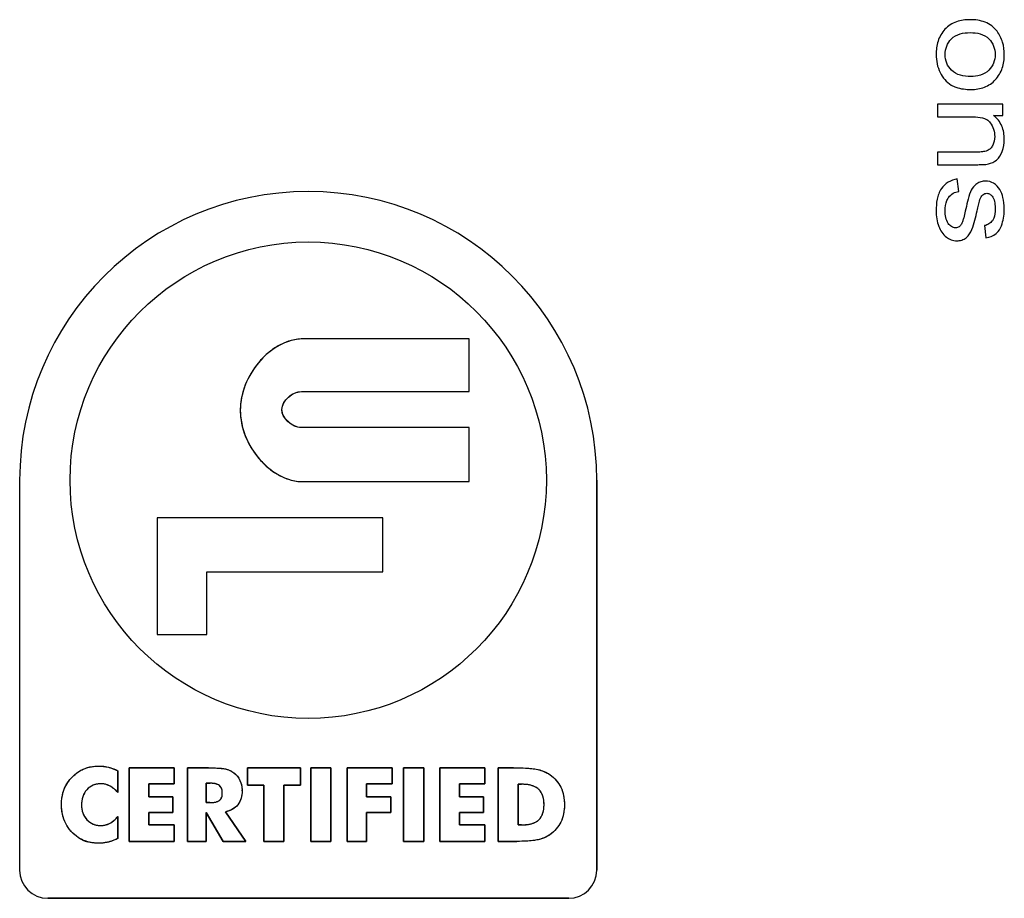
# Model space of a CAD drawing. Header units: millimetres. Extents: x 0 to 420, y 0 to 297.
# Tile 17 of 34: x 218 to 231, y 115 to 128. Entities that reach past the tile are written whole.
import ezdxf

# ---------------------------------------------------------------- set-up
doc = ezdxf.new("R2010")
doc.units = ezdxf.units.MM
doc.header["$LTSCALE"] = 23.1
doc.layers.add('000', color=7, linetype='CONTINUOUS')
doc.layers.add('03___PRT_ALL_CURVES', color=7, linetype='CONTINUOUS')

msp = doc.modelspace()

# ---------------------------------------------------------------- linework, layer by layer
at = {"layer": '000', "color": 7, "linetype": 'Continuous'}
for p, q in [((231.479, 126.507), (230.573, 126.507)), ((230.573, 126.507), (230.573, 126.332)), ((231.479, 126.35), (231.479, 126.507)), ((230.573, 126.332), (231.068, 126.332)), ((231.35, 126.35), (231.479, 126.35)), ((231.124, 125.843), (230.573, 125.843)), ((230.573, 125.843), (230.573, 125.668)), ((230.573, 125.668), (231.13, 125.668)), ((230.868, 125.297), (230.844, 125.47)), ((231.225, 124.823), (231.245, 124.652)), ((224.073, 123.251), (221.763, 123.251)), ((224.073, 122.521), (224.073, 123.251)), ((221.743, 122.521), (224.073, 122.521)), ((224.073, 122.021), (221.743, 122.021)), ((224.073, 121.271), (224.073, 122.021)), ((217.833, 121.291), (217.833, 115.881)), ((221.763, 121.271), (224.073, 121.271)), ((225.843, 115.881), (225.843, 121.291)), ((219.743, 120.771), (219.743, 119.151)), ((222.873, 120.771), (219.743, 120.771)), ((222.873, 120.021), (222.873, 120.771)), ((220.433, 120.021), (222.873, 120.021)), ((220.433, 119.151), (220.433, 120.021)), ((219.743, 119.151), (220.433, 119.151)), ((219.196, 117.261), (219.196, 116.958)), ((219.353, 117.301), (219.978, 117.301)), ((219.353, 116.281), (219.353, 117.301)), ((219.978, 117.301), (219.978, 117.077)), ((220.162, 117.301), (220.452, 117.301)), ((220.162, 116.281), (220.162, 117.301)), ((220.995, 117.301), (221.73, 117.301)), ((220.995, 117.06), (220.995, 117.301)), ((221.73, 117.301), (221.73, 117.06)), ((221.873, 117.301), (222.153, 117.301)), ((221.873, 116.281), (221.873, 117.301)), ((222.153, 117.301), (222.153, 116.281)), ((222.378, 117.301), (223.003, 117.301)), ((222.378, 116.281), (222.378, 117.301)), ((223.003, 117.301), (223.003, 117.077)), ((223.161, 117.301), (223.442, 117.301)), ((223.161, 116.281), (223.161, 117.301)), ((223.442, 117.301), (223.442, 116.281)), ((223.666, 117.301), (224.291, 117.301)), ((223.666, 116.281), (223.666, 117.301)), ((224.291, 117.301), (224.291, 117.077)), ((224.475, 117.301), (224.687, 117.301)), ((224.475, 116.281), (224.475, 117.301)), ((219.978, 117.077), (219.624, 117.077)), ((219.624, 117.077), (219.624, 116.9)), ((220.478, 117.087), (220.422, 117.087)), ((220.422, 117.087), (220.422, 116.819)), ((221.223, 117.06), (220.995, 117.06)), ((221.223, 116.281), (221.223, 117.06)), ((221.73, 117.06), (221.501, 117.06)), ((221.501, 117.06), (221.501, 116.281)), ((223.003, 117.077), (222.649, 117.077)), ((222.649, 117.077), (222.649, 116.9)), ((224.291, 117.077), (223.937, 117.077)), ((223.937, 117.077), (223.937, 116.9)), ((224.797, 117.073), (224.75, 117.073)), ((224.75, 117.073), (224.75, 116.51)), ((219.624, 116.9), (219.957, 116.9)), ((219.957, 116.9), (219.957, 116.682)), ((222.649, 116.9), (222.983, 116.9)), ((222.983, 116.9), (222.983, 116.682)), ((223.937, 116.9), (224.271, 116.9)), ((224.271, 116.9), (224.271, 116.682)), ((220.422, 116.819), (220.474, 116.819)), ((219.196, 116.624), (219.196, 116.319)), ((219.957, 116.682), (219.624, 116.682)), ((219.624, 116.682), (219.624, 116.51)), ((220.656, 116.281), (220.422, 116.68)), ((220.422, 116.68), (220.422, 116.281)), ((220.692, 116.692), (220.97, 116.281)), ((222.983, 116.682), (222.649, 116.682)), ((222.649, 116.682), (222.649, 116.281)), ((224.271, 116.682), (223.937, 116.682)), ((223.937, 116.682), (223.937, 116.51)), ((219.624, 116.51), (219.978, 116.51)), ((219.978, 116.51), (219.978, 116.281)), ((223.937, 116.51), (224.291, 116.51)), ((224.291, 116.51), (224.291, 116.281)), ((224.75, 116.51), (224.797, 116.51)), ((219.978, 116.281), (219.353, 116.281)), ((220.422, 116.281), (220.162, 116.281)), ((220.97, 116.281), (220.656, 116.281)), ((221.501, 116.281), (221.223, 116.281)), ((222.153, 116.281), (221.873, 116.281)), ((222.649, 116.281), (222.378, 116.281)), ((223.442, 116.281), (223.161, 116.281)), ((224.291, 116.281), (223.666, 116.281)), ((224.734, 116.281), (224.475, 116.281)), ((218.223, 115.491), (225.453, 115.491))]:
    msp.add_line(p, q, dxfattribs=at)
msp.add_circle((221.838, 121.291), 3.305, dxfattribs=at)
for centre, radius, start, end in [((221.838, 121.291), 4.005, 0, 180), ((220.531, 116.983), 0.389, 0.0588, 1.9484), ((224.797, 117.257), 0.747, 269.9729, 272.0124), ((218.894, 116.7), 0.441, 235.9995, 254.6617), ((218.223, 115.881), 0.39, 180, 270), ((225.453, 115.881), 0.39, 270, 360)]:
    msp.add_arc(centre, radius, start, end, dxfattribs=at)
for points, knots in [([(231.026, 127.68), (230.962, 127.68), (230.864, 127.668), (230.746, 127.613), (230.696, 127.571), (230.675, 127.547)], [0, 0, 0, 0, 0.499286, 0.749655, 1, 1, 1, 1]), ([(231.399, 127.52), (231.378, 127.548), (231.327, 127.599), (231.203, 127.666), (231.096, 127.68), (231.026, 127.68)], [0, 0, 0, 0, 0.250457, 0.500914, 1, 1, 1, 1]), ([(230.675, 127.547), (230.632, 127.5), (230.568, 127.386), (230.553, 127.259), (230.553, 127.196)], [0, 0, 0, 0, 0.49925, 1, 1, 1, 1]), ([(231.499, 127.196), (231.499, 127.253), (231.486, 127.369), (231.433, 127.474), (231.399, 127.52)], [0, 0, 0, 0, 0.500407, 1, 1, 1, 1]), ([(230.679, 127.196), (230.679, 127.235), (230.691, 127.317), (230.737, 127.385), (230.765, 127.414)], [0, 0, 0, 0, 0.500403, 1, 1, 1, 1]), ([(230.765, 127.414), (230.798, 127.446), (230.885, 127.492), (230.979, 127.5), (231.026, 127.5)], [0, 0, 0, 0, 0.498394, 1, 1, 1, 1]), ([(231.026, 127.5), (231.073, 127.5), (231.167, 127.492), (231.254, 127.446), (231.286, 127.413)], [0, 0, 0, 0, 0.501622, 1, 1, 1, 1]), ([(231.286, 127.413), (231.314, 127.385), (231.36, 127.316), (231.372, 127.235), (231.372, 127.196)], [0, 0, 0, 0, 0.499659, 1, 1, 1, 1]), ([(230.766, 126.979), (230.738, 127.007), (230.692, 127.075), (230.679, 127.156), (230.679, 127.196)], [0, 0, 0, 0, 0.499759, 1, 1, 1, 1]), ([(231.372, 127.196), (231.372, 127.156), (231.359, 127.075), (231.313, 127.008), (231.285, 126.98)], [0, 0, 0, 0, 0.500184, 1, 1, 1, 1]), ([(231.376, 126.848), (231.419, 126.894), (231.484, 127.006), (231.499, 127.133), (231.499, 127.196)], [0, 0, 0, 0, 0.499381, 1, 1, 1, 1]), ([(231.031, 126.892), (230.984, 126.892), (230.889, 126.9), (230.8, 126.946), (230.766, 126.979)], [0, 0, 0, 0, 0.501661, 1, 1, 1, 1]), ([(231.285, 126.98), (231.253, 126.947), (231.169, 126.901), (231.077, 126.892), (231.031, 126.892)], [0, 0, 0, 0, 0.498598, 1, 1, 1, 1]), ([(230.608, 126.947), (230.626, 126.911), (230.668, 126.844), (230.73, 126.793), (230.764, 126.773)], [0, 0, 0, 0, 0.500197, 1, 1, 1, 1]), ([(231.039, 126.712), (231.101, 126.712), (231.227, 126.729), (231.335, 126.802), (231.376, 126.848)], [0, 0, 0, 0, 0.500844, 1, 1, 1, 1]), ([(230.764, 126.773), (230.784, 126.761), (230.871, 126.722), (230.968, 126.712), (231.039, 126.712)], [0, 0, 0, 0, 0.25068, 1, 1, 1, 1]), ([(231.068, 126.332), (231.111, 126.332), (231.176, 126.328), (231.257, 126.297), (231.291, 126.269), (231.304, 126.251)], [0, 0, 0, 0, 0.499872, 0.750159, 1, 1, 1, 1]), ([(231.499, 126.021), (231.499, 126.083), (231.485, 126.179), (231.42, 126.287), (231.375, 126.331), (231.35, 126.35)], [0, 0, 0, 0, 0.498795, 0.749376, 1, 1, 1, 1]), ([(231.304, 126.251), (231.325, 126.224), (231.357, 126.162), (231.366, 126.093), (231.366, 126.058)], [0, 0, 0, 0, 0.499774, 1, 1, 1, 1]), ([(231.264, 125.864), (231.242, 125.854), (231.195, 125.845), (231.148, 125.843), (231.124, 125.843)], [0, 0, 0, 0, 0.499363, 1, 1, 1, 1]), ([(231.338, 125.937), (231.33, 125.921), (231.31, 125.892), (231.28, 125.871), (231.264, 125.864)], [0, 0, 0, 0, 0.500531, 1, 1, 1, 1]), ([(231.13, 125.668), (231.155, 125.669), (231.205, 125.67), (231.255, 125.673), (231.279, 125.679)], [0, 0, 0, 0, 0.500206, 1, 1, 1, 1]), ([(230.844, 125.47), (230.801, 125.462), (230.717, 125.433), (230.651, 125.372), (230.626, 125.336)], [0, 0, 0, 0, 0.500612, 1, 1, 1, 1]), ([(230.626, 125.336), (230.596, 125.293), (230.56, 125.189), (230.553, 125.082), (230.553, 125.029)], [0, 0, 0, 0, 0.498851, 1, 1, 1, 1]), ([(231.117, 125.403), (231.107, 125.396), (231.07, 125.366), (231.044, 125.323), (231.03, 125.29)], [0, 0, 0, 0, 0.251101, 1, 1, 1, 1]), ([(231.239, 125.441), (231.217, 125.441), (231.174, 125.435), (231.134, 125.415), (231.117, 125.403)], [0, 0, 0, 0, 0.500004, 1, 1, 1, 1]), ([(230.679, 125.03), (230.679, 125.079), (230.687, 125.146), (230.718, 125.203), (230.728, 125.217)], [0, 0, 0, 0, 0.749009, 1, 1, 1, 1]), ([(230.728, 125.217), (230.744, 125.239), (230.786, 125.277), (230.84, 125.293), (230.868, 125.297)], [0, 0, 0, 0, 0.499378, 1, 1, 1, 1]), ([(231.03, 125.29), (231.013, 125.248), (230.988, 125.158), (230.967, 125.068), (230.957, 125.023)], [0, 0, 0, 0, 0.499869, 1, 1, 1, 1]), ([(231.123, 125.029), (231.129, 125.055), (231.138, 125.094), (231.151, 125.145), (231.157, 125.171), (231.162, 125.184)], [0, 0, 0, 0, 0.500015, 0.750008, 1, 1, 1, 1]), ([(231.202, 125.251), (231.21, 125.258), (231.227, 125.269), (231.247, 125.272), (231.256, 125.272)], [0, 0, 0, 0, 0.500108, 1, 1, 1, 1]), ([(231.256, 125.272), (231.273, 125.272), (231.307, 125.26), (231.329, 125.234), (231.338, 125.22)], [0, 0, 0, 0, 0.497759, 1, 1, 1, 1]), ([(231.338, 125.22), (231.355, 125.196), (231.37, 125.137), (231.373, 125.078), (231.373, 125.048)], [0, 0, 0, 0, 0.498585, 1, 1, 1, 1]), ([(231.373, 125.048), (231.373, 125.007), (231.367, 124.951), (231.342, 124.902), (231.334, 124.891)], [0, 0, 0, 0, 0.749105, 1, 1, 1, 1]), ([(230.722, 124.851), (230.703, 124.876), (230.683, 124.937), (230.679, 124.999), (230.679, 125.03)], [0, 0, 0, 0, 0.498583, 1, 1, 1, 1]), ([(230.957, 125.023), (230.95, 124.993), (230.94, 124.947), (230.923, 124.888), (230.913, 124.858), (230.905, 124.845)], [0, 0, 0, 0, 0.500136, 0.750105, 1, 1, 1, 1]), ([(231.051, 124.77), (231.067, 124.812), (231.091, 124.899), (231.112, 124.985), (231.123, 125.029)], [0, 0, 0, 0, 0.499917, 1, 1, 1, 1]), ([(230.59, 124.811), (230.601, 124.783), (230.628, 124.728), (230.67, 124.683), (230.695, 124.664)], [0, 0, 0, 0, 0.5004, 1, 1, 1, 1]), ([(230.823, 124.793), (230.803, 124.793), (230.762, 124.805), (230.734, 124.835), (230.722, 124.851)], [0, 0, 0, 0, 0.498412, 1, 1, 1, 1]), ([(230.905, 124.845), (230.896, 124.83), (230.874, 124.803), (230.84, 124.793), (230.823, 124.793)], [0, 0, 0, 0, 0.501471, 1, 1, 1, 1]), ([(231.334, 124.891), (231.321, 124.873), (231.289, 124.842), (231.246, 124.827), (231.225, 124.823)], [0, 0, 0, 0, 0.499944, 1, 1, 1, 1]), ([(231.385, 124.712), (231.396, 124.721), (231.433, 124.76), (231.456, 124.81), (231.469, 124.848)], [0, 0, 0, 0, 0.250792, 1, 1, 1, 1]), ([(230.695, 124.664), (230.715, 124.649), (230.761, 124.622), (230.814, 124.613), (230.839, 124.613)], [0, 0, 0, 0, 0.500334, 1, 1, 1, 1]), ([(230.839, 124.613), (230.863, 124.613), (230.91, 124.619), (230.952, 124.641), (230.97, 124.655)], [0, 0, 0, 0, 0.500371, 1, 1, 1, 1]), ([(221.763, 123.251), (221.703, 123.25), (221.583, 123.233), (221.417, 123.159), (221.27, 123.053), (221.102, 122.881), (220.947, 122.62), (220.87, 122.261), (220.946, 121.901), (221.102, 121.64), (221.27, 121.468), (221.417, 121.363), (221.583, 121.29), (221.703, 121.272), (221.763, 121.271)], [0, 0, 0, 0, 0.062608, 0.125216, 0.187837, 0.250448, 0.375293, 0.500005, 0.62471, 0.749552, 0.812163, 0.874784, 0.937392, 1, 1, 1, 1]), ([(221.743, 122.021), (221.678, 122.023), (221.551, 122.082), (221.452, 122.239), (221.494, 122.371), (221.56, 122.447), (221.644, 122.504), (221.71, 122.52), (221.743, 122.521)], [0, 0, 0, 0, 0.248571, 0.49545, 0.621343, 0.747564, 0.873908, 1, 1, 1, 1]), ([(220.452, 117.301), (220.492, 117.301), (220.551, 117.3), (220.631, 117.295), (220.67, 117.29), (220.69, 117.285)], [0, 0, 0, 0, 0.500031, 0.750034, 1, 1, 1, 1]), ([(224.687, 117.301), (224.744, 117.301), (224.828, 117.3), (224.94, 117.292), (224.996, 117.285), (225.023, 117.278)], [0, 0, 0, 0, 0.500025, 0.75003, 1, 1, 1, 1]), ([(225.197, 117.204), (225.228, 117.182), (225.286, 117.13), (225.327, 117.065), (225.344, 117.031)], [0, 0, 0, 0, 0.500036, 1, 1, 1, 1]), ([(218.766, 116.998), (218.74, 116.97), (218.701, 116.901), (218.692, 116.823), (218.692, 116.785)], [0, 0, 0, 0, 0.49925, 1, 1, 1, 1]), ([(218.96, 117.08), (218.924, 117.08), (218.851, 117.069), (218.79, 117.025), (218.766, 116.998)], [0, 0, 0, 0, 0.500398, 1, 1, 1, 1]), ([(220.607, 117.054), (220.59, 117.069), (220.545, 117.085), (220.5, 117.087), (220.478, 117.087)], [0, 0, 0, 0, 0.498193, 1, 1, 1, 1]), ([(220.646, 116.946), (220.646, 116.966), (220.643, 117.005), (220.622, 117.042), (220.607, 117.054)], [0, 0, 0, 0, 0.502272, 1, 1, 1, 1]), ([(220.92, 116.983), (220.92, 116.949), (220.913, 116.881), (220.883, 116.817), (220.862, 116.79)], [0, 0, 0, 0, 0.500737, 1, 1, 1, 1]), ([(225.036, 117.005), (225.02, 117.019), (224.948, 117.065), (224.86, 117.073), (224.797, 117.073)], [0, 0, 0, 0, 0.251079, 1, 1, 1, 1]), ([(225.111, 116.79), (225.111, 116.829), (225.104, 116.907), (225.064, 116.979), (225.036, 117.005)], [0, 0, 0, 0, 0.501852, 1, 1, 1, 1]), ([(220.605, 116.849), (220.619, 116.86), (220.642, 116.891), (220.646, 116.928), (220.646, 116.946)], [0, 0, 0, 0, 0.498325, 1, 1, 1, 1]), ([(218.473, 116.528), (218.452, 116.568), (218.422, 116.655), (218.413, 116.745), (218.413, 116.79)], [0, 0, 0, 0, 0.499808, 1, 1, 1, 1]), ([(218.692, 116.785), (218.692, 116.748), (218.702, 116.673), (218.742, 116.608), (218.767, 116.581)], [0, 0, 0, 0, 0.500456, 1, 1, 1, 1]), ([(220.862, 116.79), (220.841, 116.764), (220.789, 116.721), (220.725, 116.699), (220.692, 116.692)], [0, 0, 0, 0, 0.499369, 1, 1, 1, 1]), ([(225.036, 116.577), (225.065, 116.602), (225.104, 116.674), (225.111, 116.752), (225.111, 116.79)], [0, 0, 0, 0, 0.498014, 1, 1, 1, 1]), ([(218.767, 116.581), (218.792, 116.555), (218.852, 116.512), (218.925, 116.501), (218.96, 116.501)], [0, 0, 0, 0, 0.499635, 1, 1, 1, 1]), ([(224.873, 116.514), (224.917, 116.519), (224.976, 116.533), (225.025, 116.567), (225.036, 116.577)], [0, 0, 0, 0, 0.748992, 1, 1, 1, 1]), ([(218.647, 116.335), (218.611, 116.359), (218.543, 116.416), (218.493, 116.489), (218.473, 116.528)], [0, 0, 0, 0, 0.500091, 1, 1, 1, 1]), ([(225.344, 116.549), (225.327, 116.515), (225.286, 116.45), (225.228, 116.398), (225.197, 116.376)], [0, 0, 0, 0, 0.499973, 1, 1, 1, 1]), ([(225.028, 116.303), (224.98, 116.292), (224.882, 116.283), (224.783, 116.281), (224.734, 116.281)], [0, 0, 0, 0, 0.499791, 1, 1, 1, 1])]:
    msp.add_open_spline(points, degree=3, knots=knots, dxfattribs=at)
for points in [[(230.553, 127.196), (230.553, 127.111), (230.571, 127.023), (230.608, 126.947)], [(231.366, 126.058), (231.366, 126.017), (231.358, 125.973), (231.338, 125.937)], [(231.47, 125.85), (231.49, 125.904), (231.499, 125.963), (231.499, 126.021)], [(231.279, 125.679), (231.32, 125.688), (231.36, 125.707), (231.393, 125.733)], [(231.393, 125.733), (231.429, 125.763), (231.453, 125.806), (231.47, 125.85)], [(231.35, 125.41), (231.317, 125.43), (231.277, 125.441), (231.239, 125.441)], [(231.436, 125.323), (231.415, 125.358), (231.385, 125.388), (231.35, 125.41)], [(231.481, 125.213), (231.471, 125.251), (231.458, 125.29), (231.436, 125.323)], [(231.162, 125.184), (231.17, 125.208), (231.182, 125.234), (231.202, 125.251)], [(231.499, 125.061), (231.499, 125.112), (231.493, 125.163), (231.481, 125.213)], [(231.469, 124.848), (231.491, 124.916), (231.499, 124.989), (231.499, 125.061)], [(230.553, 125.029), (230.553, 124.955), (230.564, 124.88), (230.59, 124.811)], [(230.97, 124.655), (231.007, 124.684), (231.034, 124.727), (231.051, 124.77)], [(231.245, 124.652), (231.295, 124.662), (231.346, 124.68), (231.385, 124.712)], [(218.566, 117.177), (218.612, 117.224), (218.668, 117.263), (218.729, 117.288)], [(218.729, 117.288), (218.793, 117.314), (218.863, 117.325), (218.932, 117.325)], [(218.932, 117.325), (218.976, 117.325), (219.021, 117.32), (219.064, 117.309)], [(219.064, 117.309), (219.109, 117.298), (219.154, 117.281), (219.196, 117.261)], [(220.69, 117.285), (220.731, 117.275), (220.772, 117.258), (220.806, 117.233)], [(225.023, 117.278), (225.084, 117.265), (225.145, 117.24), (225.197, 117.204)], [(218.451, 117.003), (218.476, 117.068), (218.517, 117.128), (218.566, 117.177)], [(220.806, 117.233), (220.842, 117.205), (220.872, 117.167), (220.89, 117.126)], [(220.89, 117.126), (220.909, 117.086), (220.919, 117.041), (220.92, 116.996)], [(218.413, 116.79), (218.413, 116.862), (218.425, 116.936), (218.451, 117.003)], [(219.082, 117.05), (219.045, 117.069), (219.002, 117.08), (218.96, 117.08)], [(219.196, 116.958), (219.163, 116.994), (219.125, 117.028), (219.082, 117.05)], [(225.344, 117.031), (225.379, 116.957), (225.394, 116.872), (225.394, 116.79)], [(220.551, 116.826), (220.57, 116.831), (220.589, 116.838), (220.605, 116.849)], [(220.474, 116.819), (220.483, 116.819), (220.493, 116.819), (220.502, 116.82)], [(220.502, 116.82), (220.519, 116.821), (220.535, 116.823), (220.551, 116.826)], [(225.394, 116.79), (225.394, 116.708), (225.379, 116.623), (225.344, 116.549)], [(219.082, 116.53), (219.125, 116.553), (219.163, 116.587), (219.196, 116.624)], [(218.96, 116.501), (219.002, 116.501), (219.045, 116.511), (219.082, 116.53)], [(224.823, 116.51), (224.84, 116.511), (224.856, 116.512), (224.873, 116.514)], [(219.196, 116.319), (219.154, 116.299), (219.11, 116.282), (219.064, 116.271)], [(225.197, 116.376), (225.147, 116.341), (225.088, 116.317), (225.028, 116.303)], [(218.932, 116.255), (218.88, 116.255), (218.827, 116.262), (218.777, 116.275)], [(219.064, 116.271), (219.021, 116.261), (218.976, 116.255), (218.932, 116.255)]]:
    msp.add_open_spline(points, degree=3, dxfattribs=at)
at = {"layer": '03___PRT_ALL_CURVES', "color": 4, "linetype": 'Continuous'}
for p, q in [((224.073, 123.251), (221.763, 123.251)), ((224.073, 122.521), (224.073, 123.251)), ((221.743, 122.521), (224.073, 122.521)), ((224.073, 122.021), (221.743, 122.021)), ((224.073, 121.271), (224.073, 122.021)), ((217.833, 121.291), (217.833, 115.881)), ((221.763, 121.271), (224.073, 121.271)), ((225.843, 121.291), (225.843, 115.881)), ((219.743, 120.771), (219.743, 119.151)), ((222.873, 120.771), (219.743, 120.771)), ((222.873, 120.021), (222.873, 120.771)), ((220.433, 120.021), (222.873, 120.021)), ((220.433, 119.151), (220.433, 120.021)), ((219.743, 119.151), (220.433, 119.151)), ((218.656, 117.25), (218.67, 117.259)), ((218.67, 117.259), (218.685, 117.267)), ((218.685, 117.267), (218.699, 117.275)), ((218.699, 117.275), (218.714, 117.282)), ((218.714, 117.282), (218.729, 117.288)), ((218.729, 117.288), (218.743, 117.294)), ((218.743, 117.294), (218.759, 117.299)), ((218.759, 117.299), (218.775, 117.304)), ((218.775, 117.304), (218.791, 117.309)), ((218.791, 117.309), (218.808, 117.313)), ((218.808, 117.313), (218.825, 117.316)), ((218.825, 117.316), (218.842, 117.319)), ((218.842, 117.319), (218.858, 117.321)), ((218.858, 117.321), (218.876, 117.323)), ((218.876, 117.323), (218.894, 117.324)), ((218.894, 117.324), (218.913, 117.325)), ((218.913, 117.325), (218.932, 117.325)), ((218.932, 117.325), (218.944, 117.325)), ((218.944, 117.325), (218.964, 117.325)), ((218.964, 117.325), (218.975, 117.324)), ((218.975, 117.324), (218.986, 117.323)), ((218.986, 117.323), (218.997, 117.322)), ((218.997, 117.322), (219.008, 117.32)), ((219.008, 117.32), (219.019, 117.318)), ((219.019, 117.318), (219.031, 117.316)), ((219.031, 117.316), (219.043, 117.314)), ((219.043, 117.314), (219.064, 117.309)), ((219.064, 117.309), (219.074, 117.307)), ((219.074, 117.307), (219.084, 117.304)), ((219.084, 117.304), (219.096, 117.3)), ((219.096, 117.3), (219.106, 117.297)), ((219.106, 117.297), (219.117, 117.294)), ((219.117, 117.294), (219.129, 117.289)), ((219.129, 117.289), (219.139, 117.285)), ((219.139, 117.285), (219.15, 117.281)), ((219.15, 117.281), (219.161, 117.277)), ((219.161, 117.277), (219.173, 117.272)), ((219.173, 117.272), (219.183, 117.267)), ((219.183, 117.267), (219.196, 117.261)), ((219.196, 116.958), (219.196, 117.261)), ((219.978, 117.301), (219.353, 117.301)), ((219.353, 117.301), (219.353, 116.281)), ((219.978, 117.077), (219.978, 117.301)), ((220.452, 117.301), (220.162, 117.301)), ((220.162, 117.301), (220.162, 116.281)), ((220.452, 117.301), (220.479, 117.301)), ((220.479, 117.301), (220.504, 117.301)), ((220.504, 117.301), (220.527, 117.3)), ((220.527, 117.3), (220.549, 117.299)), ((220.549, 117.299), (220.573, 117.298)), ((220.573, 117.298), (220.596, 117.297)), ((220.596, 117.297), (220.613, 117.296)), ((220.613, 117.296), (220.631, 117.294)), ((220.631, 117.294), (220.648, 117.292)), ((220.648, 117.292), (220.663, 117.29)), ((220.663, 117.29), (220.677, 117.288)), ((220.677, 117.288), (220.69, 117.285)), ((220.69, 117.285), (220.701, 117.282)), ((220.701, 117.282), (220.712, 117.279)), ((220.712, 117.279), (220.723, 117.276)), ((220.723, 117.276), (220.733, 117.272)), ((220.733, 117.272), (220.743, 117.268)), ((220.743, 117.268), (220.753, 117.264)), ((220.753, 117.264), (220.762, 117.259)), ((220.762, 117.259), (220.772, 117.255)), ((220.772, 117.255), (220.78, 117.25)), ((221.73, 117.301), (220.995, 117.301)), ((220.995, 117.301), (220.995, 117.06)), ((221.73, 117.06), (221.73, 117.301)), ((222.153, 117.301), (221.873, 117.301)), ((221.873, 117.301), (221.873, 116.281)), ((222.153, 116.281), (222.153, 117.301)), ((223.003, 117.301), (222.378, 117.301)), ((222.378, 117.301), (222.378, 116.281)), ((223.003, 117.077), (223.003, 117.301)), ((223.442, 117.301), (223.161, 117.301)), ((223.161, 117.301), (223.161, 116.281)), ((223.442, 116.281), (223.442, 117.301)), ((224.291, 117.301), (223.666, 117.301)), ((223.666, 117.301), (223.666, 116.281)), ((224.291, 117.077), (224.291, 117.301)), ((224.687, 117.301), (224.475, 117.301)), ((224.475, 117.301), (224.475, 116.281)), ((224.687, 117.301), (224.723, 117.301)), ((224.723, 117.301), (224.758, 117.301)), ((224.758, 117.301), (224.791, 117.3)), ((224.791, 117.3), (224.823, 117.299)), ((224.823, 117.299), (224.858, 117.297)), ((224.858, 117.297), (224.888, 117.296)), ((224.888, 117.296), (224.913, 117.294)), ((224.913, 117.294), (224.94, 117.291)), ((224.94, 117.291), (224.963, 117.289)), ((224.963, 117.289), (224.984, 117.286)), ((224.984, 117.286), (225.004, 117.282)), ((225.004, 117.282), (225.023, 117.278)), ((225.023, 117.278), (225.037, 117.275)), ((225.037, 117.275), (225.054, 117.271)), ((225.054, 117.271), (225.07, 117.266)), ((225.07, 117.266), (225.086, 117.26)), ((225.086, 117.26), (225.1, 117.255)), ((225.1, 117.255), (225.115, 117.249)), ((218.508, 117.108), (218.519, 117.123)), ((218.519, 117.123), (218.53, 117.137)), ((218.53, 117.137), (218.54, 117.15)), ((218.54, 117.15), (218.552, 117.163)), ((218.552, 117.163), (218.566, 117.177)), ((218.566, 117.177), (218.578, 117.189)), ((218.578, 117.189), (218.59, 117.201)), ((218.59, 117.201), (218.603, 117.212)), ((218.603, 117.212), (218.615, 117.222)), ((218.615, 117.222), (218.628, 117.232)), ((218.628, 117.232), (218.642, 117.241)), ((218.642, 117.241), (218.656, 117.25)), ((220.806, 117.233), (220.814, 117.226)), ((220.814, 117.226), (220.823, 117.218)), ((220.823, 117.218), (220.831, 117.211)), ((220.831, 117.211), (220.839, 117.203)), ((220.839, 117.203), (220.847, 117.194)), ((220.847, 117.194), (220.854, 117.186)), ((220.854, 117.186), (220.861, 117.177)), ((220.861, 117.177), (220.867, 117.167)), ((220.867, 117.167), (220.874, 117.158)), ((220.874, 117.158), (220.88, 117.147)), ((220.89, 117.126), (220.895, 117.116)), ((225.115, 117.249), (225.129, 117.243)), ((225.129, 117.243), (225.143, 117.236)), ((225.143, 117.236), (225.157, 117.229)), ((225.157, 117.229), (225.171, 117.221)), ((225.197, 117.204), (225.211, 117.193)), ((225.211, 117.193), (225.226, 117.181)), ((225.269, 117.141), (225.281, 117.127)), ((225.281, 117.127), (225.293, 117.113)), ((218.439, 116.969), (218.445, 116.986)), ((218.445, 116.986), (218.451, 117.003)), ((218.451, 117.003), (218.457, 117.018)), ((218.457, 117.018), (218.464, 117.034)), ((218.464, 117.034), (218.472, 117.049)), ((218.472, 117.049), (218.48, 117.064)), ((218.48, 117.064), (218.489, 117.079)), ((218.489, 117.079), (218.498, 117.094)), ((218.498, 117.094), (218.508, 117.108)), ((219.012, 117.075), (219.002, 117.077)), ((219.023, 117.073), (219.012, 117.075)), ((219.032, 117.07), (219.023, 117.073)), ((219.044, 117.067), (219.032, 117.07)), ((219.071, 117.055), (219.062, 117.06)), ((219.082, 117.05), (219.071, 117.055)), ((219.091, 117.045), (219.082, 117.05)), ((219.101, 117.039), (219.091, 117.045)), ((219.111, 117.033), (219.101, 117.039)), ((219.12, 117.026), (219.111, 117.033)), ((219.13, 117.019), (219.12, 117.026)), ((219.139, 117.012), (219.13, 117.019)), ((219.149, 117.004), (219.139, 117.012)), ((219.158, 116.995), (219.149, 117.004)), ((219.167, 116.987), (219.158, 116.995)), ((219.178, 116.977), (219.167, 116.987)), ((219.624, 117.077), (219.978, 117.077)), ((219.624, 116.9), (219.624, 117.077)), ((220.422, 117.087), (220.478, 117.087)), ((220.422, 116.819), (220.422, 117.087)), ((220.493, 117.087), (220.478, 117.087)), ((220.507, 117.086), (220.493, 117.087)), ((220.521, 117.085), (220.507, 117.086)), ((220.533, 117.083), (220.521, 117.085)), ((220.545, 117.081), (220.533, 117.083)), ((220.556, 117.079), (220.545, 117.081)), ((220.566, 117.076), (220.556, 117.079)), ((220.576, 117.072), (220.566, 117.076)), ((220.585, 117.069), (220.576, 117.072)), ((220.593, 117.064), (220.585, 117.069)), ((220.601, 117.059), (220.593, 117.064)), ((220.607, 117.054), (220.601, 117.059)), ((220.637, 117.011), (220.633, 117.02)), ((220.895, 117.116), (220.899, 117.105)), ((220.899, 117.105), (220.903, 117.094)), ((220.903, 117.094), (220.907, 117.082)), ((220.907, 117.082), (220.91, 117.071)), ((220.91, 117.071), (220.912, 117.059)), ((220.912, 117.059), (220.915, 117.047)), ((220.915, 117.047), (220.917, 117.034)), ((220.917, 117.034), (220.918, 117.022)), ((220.918, 117.022), (220.919, 117.009)), ((220.92, 116.983), (220.92, 116.964)), ((220.995, 117.06), (221.223, 117.06)), ((221.223, 117.06), (221.223, 116.281)), ((221.501, 117.06), (221.73, 117.06)), ((221.501, 116.281), (221.501, 117.06)), ((222.649, 117.077), (223.003, 117.077)), ((222.649, 116.9), (222.649, 117.077)), ((223.937, 117.077), (224.291, 117.077)), ((223.937, 116.9), (223.937, 117.077)), ((224.75, 117.073), (224.797, 117.073)), ((224.75, 116.51), (224.75, 117.073)), ((225.293, 117.113), (225.304, 117.098)), ((225.304, 117.098), (225.315, 117.082)), ((225.344, 117.031), (225.352, 117.013)), ((225.352, 117.013), (225.359, 116.995)), ((225.359, 116.995), (225.366, 116.976)), ((218.414, 116.828), (218.416, 116.846)), ((218.416, 116.846), (218.417, 116.865)), ((218.417, 116.865), (218.42, 116.883)), ((218.42, 116.883), (218.423, 116.902)), ((218.423, 116.902), (218.426, 116.918)), ((218.426, 116.918), (218.43, 116.935)), ((218.43, 116.935), (218.434, 116.952)), ((218.434, 116.952), (218.439, 116.969)), ((219.188, 116.967), (219.178, 116.977)), ((219.196, 116.958), (219.188, 116.967)), ((219.957, 116.9), (219.624, 116.9)), ((219.957, 116.682), (219.957, 116.9)), ((220.589, 116.84), (220.597, 116.844)), ((220.597, 116.844), (220.605, 116.849)), ((220.92, 116.964), (220.919, 116.946)), ((222.983, 116.9), (222.649, 116.9)), ((222.983, 116.682), (222.983, 116.9)), ((224.271, 116.9), (223.937, 116.9)), ((224.271, 116.682), (224.271, 116.9)), ((225.366, 116.976), (225.372, 116.957)), ((225.372, 116.957), (225.377, 116.938)), ((225.377, 116.938), (225.381, 116.918)), ((225.381, 116.918), (225.385, 116.898)), ((225.385, 116.898), (225.388, 116.877)), ((225.388, 116.877), (225.391, 116.857)), ((225.391, 116.857), (225.392, 116.836)), ((218.413, 116.79), (218.414, 116.809)), ((218.414, 116.809), (218.414, 116.828)), ((218.415, 116.741), (218.414, 116.764)), ((220.474, 116.819), (220.422, 116.819)), ((220.474, 116.819), (220.487, 116.819)), ((220.527, 116.822), (220.539, 116.824)), ((220.571, 116.832), (220.581, 116.836)), ((220.581, 116.836), (220.589, 116.84)), ((225.391, 116.725), (225.388, 116.703)), ((225.393, 116.747), (225.391, 116.725)), ((225.392, 116.836), (225.393, 116.814)), ((225.393, 116.814), (225.394, 116.79)), ((225.394, 116.769), (225.393, 116.747)), ((225.394, 116.79), (225.394, 116.769)), ((219.138, 116.568), (219.147, 116.575)), ((219.147, 116.575), (219.157, 116.584)), ((219.157, 116.584), (219.167, 116.593)), ((219.186, 116.613), (219.196, 116.624)), ((219.196, 116.319), (219.196, 116.624)), ((219.624, 116.682), (219.957, 116.682)), ((219.624, 116.51), (219.624, 116.682)), ((220.422, 116.68), (220.656, 116.281)), ((220.422, 116.281), (220.422, 116.68)), ((220.97, 116.281), (220.692, 116.692)), ((222.649, 116.682), (222.983, 116.682)), ((222.649, 116.281), (222.649, 116.682)), ((223.937, 116.682), (224.271, 116.682)), ((223.937, 116.51), (223.937, 116.682)), ((225.359, 116.586), (225.352, 116.567)), ((225.366, 116.604), (225.359, 116.586)), ((225.372, 116.623), (225.366, 116.604)), ((225.377, 116.643), (225.372, 116.623)), ((225.381, 116.663), (225.377, 116.643)), ((225.385, 116.683), (225.381, 116.663)), ((225.388, 116.703), (225.385, 116.683)), ((218.96, 116.501), (218.972, 116.501)), ((218.972, 116.501), (218.982, 116.501)), ((218.982, 116.501), (218.993, 116.502)), ((218.993, 116.502), (219.003, 116.504)), ((219.003, 116.504), (219.013, 116.506)), ((219.013, 116.506), (219.024, 116.508)), ((219.024, 116.508), (219.033, 116.511)), ((219.033, 116.511), (219.043, 116.514)), ((219.043, 116.514), (219.053, 116.517)), ((219.053, 116.517), (219.063, 116.521)), ((219.063, 116.521), (219.072, 116.525)), ((219.072, 116.525), (219.082, 116.53)), ((219.082, 116.53), (219.09, 116.535)), ((219.09, 116.535), (219.1, 116.54)), ((219.1, 116.54), (219.109, 116.546)), ((219.109, 116.546), (219.119, 116.553)), ((219.119, 116.553), (219.129, 116.56)), ((219.129, 116.56), (219.138, 116.568)), ((219.978, 116.51), (219.624, 116.51)), ((219.978, 116.281), (219.978, 116.51)), ((224.291, 116.51), (223.937, 116.51)), ((224.291, 116.281), (224.291, 116.51)), ((224.797, 116.51), (224.75, 116.51)), ((224.831, 116.51), (224.847, 116.511)), ((225.269, 116.439), (225.256, 116.426)), ((225.316, 116.5), (225.306, 116.484)), ((225.326, 116.516), (225.316, 116.5)), ((225.335, 116.532), (225.326, 116.516)), ((225.344, 116.549), (225.335, 116.532)), ((225.352, 116.567), (225.344, 116.549)), ((218.647, 116.335), (218.629, 116.347)), ((218.659, 116.327), (218.647, 116.335)), ((218.668, 116.322), (218.659, 116.327)), ((218.678, 116.316), (218.668, 116.322)), ((218.689, 116.31), (218.678, 116.316)), ((218.699, 116.305), (218.689, 116.31)), ((218.71, 116.3), (218.699, 116.305)), ((218.721, 116.295), (218.71, 116.3)), ((219.153, 116.3), (219.141, 116.296)), ((219.164, 116.305), (219.153, 116.3)), ((219.174, 116.309), (219.164, 116.305)), ((219.184, 116.314), (219.174, 116.309)), ((219.196, 116.319), (219.184, 116.314)), ((225.013, 116.3), (224.994, 116.296)), ((225.028, 116.303), (225.013, 116.3)), ((225.044, 116.307), (225.028, 116.303)), ((225.06, 116.311), (225.044, 116.307)), ((225.075, 116.316), (225.06, 116.311)), ((225.09, 116.321), (225.075, 116.316)), ((225.104, 116.326), (225.09, 116.321)), ((225.118, 116.332), (225.104, 116.326)), ((225.132, 116.339), (225.118, 116.332)), ((225.146, 116.346), (225.132, 116.339)), ((225.159, 116.353), (225.146, 116.346)), ((225.172, 116.36), (225.159, 116.353)), ((225.185, 116.368), (225.172, 116.36)), ((225.197, 116.376), (225.185, 116.368)), ((225.228, 116.4), (225.213, 116.389)), ((225.243, 116.413), (225.228, 116.4)), ((225.256, 116.426), (225.243, 116.413)), ((218.732, 116.29), (218.721, 116.295)), ((218.743, 116.286), (218.732, 116.29)), ((218.754, 116.282), (218.743, 116.286)), ((218.766, 116.278), (218.754, 116.282)), ((218.777, 116.275), (218.766, 116.278)), ((218.791, 116.272), (218.777, 116.275)), ((218.802, 116.269), (218.791, 116.272)), ((218.815, 116.266), (218.802, 116.269)), ((218.826, 116.264), (218.815, 116.266)), ((218.84, 116.262), (218.826, 116.264)), ((218.852, 116.26), (218.84, 116.262)), ((218.866, 116.259), (218.852, 116.26)), ((218.878, 116.258), (218.866, 116.259)), ((218.892, 116.257), (218.878, 116.258)), ((218.944, 116.255), (218.932, 116.255)), ((218.964, 116.256), (218.944, 116.255)), ((218.977, 116.257), (218.964, 116.256)), ((218.989, 116.258), (218.977, 116.257)), ((218.999, 116.26), (218.989, 116.258)), ((219.011, 116.261), (218.999, 116.26)), ((219.021, 116.263), (219.011, 116.261)), ((219.041, 116.266), (219.021, 116.263)), ((219.051, 116.268), (219.041, 116.266)), ((219.064, 116.271), (219.051, 116.268)), ((219.076, 116.275), (219.064, 116.271)), ((219.086, 116.277), (219.076, 116.275)), ((219.098, 116.281), (219.086, 116.277)), ((219.109, 116.284), (219.098, 116.281)), ((219.119, 116.287), (219.109, 116.284)), ((219.131, 116.292), (219.119, 116.287)), ((219.141, 116.296), (219.131, 116.292)), ((219.353, 116.281), (219.978, 116.281)), ((220.162, 116.281), (220.422, 116.281)), ((220.656, 116.281), (220.97, 116.281)), ((221.223, 116.281), (221.501, 116.281)), ((221.873, 116.281), (222.153, 116.281)), ((222.378, 116.281), (222.649, 116.281)), ((223.161, 116.281), (223.442, 116.281)), ((223.666, 116.281), (224.291, 116.281)), ((224.475, 116.281), (224.734, 116.281)), ((224.769, 116.281), (224.734, 116.281)), ((224.803, 116.282), (224.769, 116.281)), ((224.833, 116.283), (224.803, 116.282)), ((224.859, 116.284), (224.833, 116.283)), ((224.884, 116.285), (224.859, 116.284)), ((224.909, 116.287), (224.884, 116.285)), ((224.934, 116.289), (224.909, 116.287)), ((224.954, 116.291), (224.934, 116.289)), ((224.977, 116.294), (224.954, 116.291)), ((224.994, 116.296), (224.977, 116.294)), ((225.453, 115.491), (218.223, 115.491))]:
    msp.add_line(p, q, dxfattribs=at)
msp.add_circle((221.838, 121.291), 3.305, dxfattribs=at)
for centre, radius, start, end in [((221.838, 121.291), 4.005, 0, 180), ((218.223, 115.881), 0.39, 180, 270), ((225.453, 115.881), 0.39, 270, 360)]:
    msp.add_arc(centre, radius, start, end, dxfattribs=at)
for points, knots in [([(221.578, 123.222), (221.21, 123.109), (220.58, 122.258), (221.212, 121.412), (221.577, 121.3)], [0, 0, 0, 0, 0.501459, 1, 1, 1, 1]), ([(221.743, 122.021), (221.62, 122.021), (221.324, 122.273), (221.621, 122.521), (221.743, 122.521)], [0, 0, 0, 0, 0.501231, 1, 1, 1, 1])]:
    msp.add_open_spline(points, degree=3, knots=knots, dxfattribs=at)
for points in [[(221.763, 123.251), (221.701, 123.251), (221.638, 123.241), (221.578, 123.222)], [(221.577, 121.3), (221.638, 121.281), (221.701, 121.271), (221.763, 121.271)], [(220.78, 117.25), (220.789, 117.244), (220.798, 117.239), (220.806, 117.233)], [(220.88, 117.147), (220.883, 117.141), (220.887, 117.134), (220.89, 117.126)], [(225.171, 117.221), (225.18, 117.216), (225.188, 117.21), (225.197, 117.204)], [(225.226, 117.181), (225.231, 117.177), (225.236, 117.173), (225.241, 117.169)], [(225.241, 117.169), (225.246, 117.164), (225.251, 117.16), (225.255, 117.155)], [(225.255, 117.155), (225.26, 117.151), (225.265, 117.146), (225.269, 117.141)], [(218.755, 116.985), (218.751, 116.98), (218.747, 116.975), (218.744, 116.97)], [(218.766, 116.998), (218.762, 116.994), (218.758, 116.989), (218.755, 116.985)], [(218.779, 117.011), (218.775, 117.007), (218.77, 117.003), (218.766, 116.998)], [(218.793, 117.023), (218.788, 117.02), (218.783, 117.016), (218.779, 117.011)], [(218.806, 117.034), (218.802, 117.031), (218.797, 117.027), (218.793, 117.023)], [(218.821, 117.044), (218.816, 117.041), (218.811, 117.037), (218.806, 117.034)], [(218.836, 117.052), (218.831, 117.05), (218.826, 117.047), (218.821, 117.044)], [(218.852, 117.06), (218.847, 117.057), (218.841, 117.055), (218.836, 117.052)], [(218.869, 117.066), (218.863, 117.064), (218.858, 117.062), (218.852, 117.06)], [(218.885, 117.071), (218.88, 117.07), (218.874, 117.068), (218.869, 117.066)], [(218.904, 117.075), (218.897, 117.074), (218.891, 117.073), (218.885, 117.071)], [(218.922, 117.078), (218.916, 117.077), (218.91, 117.076), (218.904, 117.075)], [(218.941, 117.08), (218.934, 117.079), (218.928, 117.079), (218.922, 117.078)], [(218.96, 117.08), (218.954, 117.08), (218.947, 117.08), (218.941, 117.08)], [(218.982, 117.079), (218.975, 117.08), (218.968, 117.08), (218.96, 117.08)], [(219.002, 117.077), (218.995, 117.078), (218.989, 117.079), (218.982, 117.079)], [(219.062, 117.06), (219.056, 117.062), (219.05, 117.064), (219.044, 117.067)], [(220.624, 117.035), (220.62, 117.043), (220.614, 117.049), (220.607, 117.054)], [(220.633, 117.02), (220.63, 117.026), (220.628, 117.031), (220.624, 117.035)], [(220.642, 116.992), (220.641, 116.998), (220.639, 117.005), (220.637, 117.011)], [(220.645, 116.97), (220.645, 116.978), (220.644, 116.985), (220.642, 116.992)], [(220.919, 117.009), (220.92, 117.001), (220.92, 116.992), (220.92, 116.983)], [(224.824, 117.073), (224.815, 117.073), (224.806, 117.073), (224.797, 117.073)], [(224.85, 117.071), (224.841, 117.072), (224.833, 117.072), (224.824, 117.073)], [(224.874, 117.069), (224.866, 117.07), (224.858, 117.071), (224.85, 117.071)], [(224.896, 117.066), (224.889, 117.067), (224.881, 117.068), (224.874, 117.069)], [(224.919, 117.061), (224.911, 117.063), (224.904, 117.064), (224.896, 117.066)], [(224.938, 117.056), (224.932, 117.058), (224.925, 117.06), (224.919, 117.061)], [(224.958, 117.05), (224.952, 117.052), (224.945, 117.054), (224.938, 117.056)], [(224.976, 117.043), (224.97, 117.045), (224.964, 117.047), (224.958, 117.05)], [(224.993, 117.035), (224.987, 117.037), (224.982, 117.04), (224.976, 117.043)], [(225.009, 117.025), (225.004, 117.029), (224.998, 117.032), (224.993, 117.035)], [(225.023, 117.015), (225.018, 117.019), (225.014, 117.022), (225.009, 117.025)], [(225.036, 117.005), (225.032, 117.009), (225.027, 117.012), (225.023, 117.015)], [(225.048, 116.993), (225.044, 116.997), (225.04, 117.001), (225.036, 117.005)], [(225.059, 116.979), (225.055, 116.984), (225.052, 116.988), (225.048, 116.993)], [(225.315, 117.082), (225.319, 117.077), (225.322, 117.071), (225.325, 117.066)], [(225.325, 117.066), (225.329, 117.06), (225.332, 117.054), (225.335, 117.048)], [(225.335, 117.048), (225.338, 117.043), (225.341, 117.037), (225.344, 117.031)], [(218.697, 116.848), (218.696, 116.842), (218.695, 116.835), (218.694, 116.828)], [(218.7, 116.868), (218.699, 116.861), (218.698, 116.855), (218.697, 116.848)], [(218.705, 116.886), (218.703, 116.88), (218.702, 116.874), (218.7, 116.868)], [(218.711, 116.905), (218.709, 116.899), (218.707, 116.893), (218.705, 116.886)], [(218.717, 116.922), (218.715, 116.916), (218.713, 116.91), (218.711, 116.905)], [(218.725, 116.939), (218.722, 116.933), (218.72, 116.927), (218.717, 116.922)], [(218.734, 116.954), (218.731, 116.949), (218.728, 116.944), (218.725, 116.939)], [(218.744, 116.97), (218.74, 116.965), (218.737, 116.96), (218.734, 116.954)], [(220.605, 116.849), (220.609, 116.853), (220.614, 116.856), (220.617, 116.861)], [(220.617, 116.861), (220.621, 116.865), (220.625, 116.869), (220.628, 116.874)], [(220.628, 116.874), (220.631, 116.878), (220.634, 116.883), (220.636, 116.889)], [(220.636, 116.889), (220.638, 116.894), (220.64, 116.9), (220.642, 116.906)], [(220.642, 116.906), (220.643, 116.912), (220.644, 116.918), (220.645, 116.925)], [(220.646, 116.946), (220.646, 116.954), (220.646, 116.962), (220.645, 116.97)], [(220.645, 116.925), (220.646, 116.931), (220.646, 116.938), (220.646, 116.946)], [(220.894, 116.845), (220.892, 116.84), (220.89, 116.835), (220.888, 116.831)], [(220.901, 116.861), (220.899, 116.855), (220.897, 116.85), (220.894, 116.845)], [(220.906, 116.876), (220.904, 116.871), (220.902, 116.866), (220.901, 116.861)], [(220.91, 116.893), (220.909, 116.887), (220.907, 116.881), (220.906, 116.876)], [(220.914, 116.909), (220.913, 116.904), (220.912, 116.898), (220.91, 116.893)], [(220.917, 116.927), (220.916, 116.921), (220.915, 116.915), (220.914, 116.909)], [(220.919, 116.946), (220.918, 116.94), (220.917, 116.933), (220.917, 116.927)], [(225.069, 116.965), (225.066, 116.97), (225.062, 116.975), (225.059, 116.979)], [(225.078, 116.95), (225.075, 116.955), (225.072, 116.96), (225.069, 116.965)], [(225.086, 116.934), (225.083, 116.939), (225.081, 116.945), (225.078, 116.95)], [(225.092, 116.917), (225.09, 116.923), (225.088, 116.928), (225.086, 116.934)], [(225.098, 116.898), (225.096, 116.905), (225.094, 116.911), (225.092, 116.917)], [(225.103, 116.878), (225.101, 116.885), (225.1, 116.892), (225.098, 116.898)], [(225.106, 116.858), (225.105, 116.865), (225.104, 116.872), (225.103, 116.878)], [(225.109, 116.836), (225.108, 116.844), (225.107, 116.851), (225.106, 116.858)], [(218.414, 116.764), (218.414, 116.773), (218.413, 116.782), (218.413, 116.79)], [(218.417, 116.718), (218.416, 116.725), (218.416, 116.733), (218.415, 116.741)], [(218.42, 116.695), (218.419, 116.702), (218.418, 116.71), (218.417, 116.718)], [(218.693, 116.807), (218.692, 116.8), (218.692, 116.792), (218.692, 116.785)], [(218.692, 116.785), (218.692, 116.778), (218.692, 116.772), (218.693, 116.765)], [(218.694, 116.828), (218.694, 116.821), (218.693, 116.814), (218.693, 116.807)], [(218.693, 116.765), (218.693, 116.758), (218.693, 116.752), (218.694, 116.745)], [(218.694, 116.745), (218.695, 116.739), (218.696, 116.733), (218.697, 116.727)], [(218.697, 116.727), (218.698, 116.72), (218.699, 116.714), (218.7, 116.708)], [(218.7, 116.708), (218.702, 116.702), (218.703, 116.696), (218.705, 116.69)], [(220.487, 116.819), (220.494, 116.819), (220.5, 116.82), (220.507, 116.82)], [(220.507, 116.82), (220.514, 116.821), (220.521, 116.821), (220.527, 116.822)], [(220.539, 116.824), (220.545, 116.825), (220.55, 116.826), (220.555, 116.827)], [(220.555, 116.827), (220.561, 116.829), (220.566, 116.83), (220.571, 116.832)], [(220.745, 116.708), (220.74, 116.706), (220.734, 116.704), (220.728, 116.702)], [(220.761, 116.714), (220.756, 116.712), (220.75, 116.71), (220.745, 116.708)], [(220.776, 116.721), (220.771, 116.719), (220.766, 116.716), (220.761, 116.714)], [(220.79, 116.729), (220.786, 116.726), (220.781, 116.724), (220.776, 116.721)], [(220.804, 116.738), (220.8, 116.735), (220.795, 116.732), (220.79, 116.729)], [(220.817, 116.747), (220.813, 116.744), (220.809, 116.741), (220.804, 116.738)], [(220.83, 116.757), (220.826, 116.753), (220.821, 116.75), (220.817, 116.747)], [(220.841, 116.767), (220.837, 116.764), (220.834, 116.76), (220.83, 116.757)], [(220.852, 116.779), (220.848, 116.775), (220.845, 116.771), (220.841, 116.767)], [(220.862, 116.79), (220.859, 116.786), (220.855, 116.783), (220.852, 116.779)], [(220.871, 116.804), (220.868, 116.799), (220.865, 116.795), (220.862, 116.79)], [(220.88, 116.817), (220.877, 116.812), (220.874, 116.808), (220.871, 116.804)], [(220.888, 116.831), (220.885, 116.826), (220.882, 116.821), (220.88, 116.817)], [(225.103, 116.701), (225.104, 116.708), (225.105, 116.715), (225.106, 116.722)], [(225.106, 116.722), (225.107, 116.729), (225.108, 116.736), (225.109, 116.743)], [(225.111, 116.814), (225.11, 116.822), (225.11, 116.829), (225.109, 116.836)], [(225.109, 116.743), (225.11, 116.75), (225.11, 116.758), (225.11, 116.766)], [(225.11, 116.766), (225.111, 116.774), (225.111, 116.782), (225.111, 116.79)], [(225.111, 116.79), (225.111, 116.798), (225.111, 116.806), (225.111, 116.814)], [(218.424, 116.672), (218.423, 116.68), (218.421, 116.687), (218.42, 116.695)], [(218.428, 116.651), (218.427, 116.658), (218.425, 116.665), (218.424, 116.672)], [(218.434, 116.629), (218.432, 116.636), (218.43, 116.643), (218.428, 116.651)], [(218.44, 116.608), (218.438, 116.615), (218.436, 116.622), (218.434, 116.629)], [(218.447, 116.587), (218.445, 116.594), (218.442, 116.601), (218.44, 116.608)], [(218.455, 116.567), (218.452, 116.574), (218.45, 116.581), (218.447, 116.587)], [(218.705, 116.69), (218.707, 116.684), (218.709, 116.679), (218.711, 116.673)], [(218.711, 116.673), (218.713, 116.667), (218.715, 116.661), (218.718, 116.656)], [(218.718, 116.656), (218.72, 116.65), (218.723, 116.645), (218.726, 116.64)], [(218.726, 116.64), (218.728, 116.635), (218.731, 116.629), (218.734, 116.624)], [(218.734, 116.624), (218.737, 116.619), (218.741, 116.615), (218.744, 116.61)], [(218.744, 116.61), (218.747, 116.605), (218.751, 116.6), (218.755, 116.596)], [(218.755, 116.596), (218.759, 116.591), (218.763, 116.586), (218.767, 116.581)], [(218.767, 116.581), (218.771, 116.577), (218.776, 116.573), (218.78, 116.568)], [(219.167, 116.593), (219.173, 116.599), (219.179, 116.606), (219.186, 116.613)], [(220.711, 116.697), (220.705, 116.695), (220.699, 116.694), (220.692, 116.692)], [(220.728, 116.702), (220.723, 116.7), (220.717, 116.698), (220.711, 116.697)], [(225.022, 116.566), (225.027, 116.569), (225.032, 116.573), (225.036, 116.577)], [(225.036, 116.577), (225.04, 116.58), (225.044, 116.584), (225.048, 116.588)], [(225.048, 116.588), (225.052, 116.592), (225.055, 116.596), (225.059, 116.601)], [(225.059, 116.601), (225.062, 116.605), (225.065, 116.61), (225.068, 116.615)], [(225.068, 116.615), (225.072, 116.619), (225.075, 116.624), (225.077, 116.63)], [(225.077, 116.63), (225.08, 116.635), (225.083, 116.64), (225.085, 116.646)], [(225.085, 116.646), (225.088, 116.652), (225.09, 116.657), (225.092, 116.663)], [(225.092, 116.663), (225.094, 116.669), (225.096, 116.675), (225.098, 116.682)], [(225.098, 116.682), (225.1, 116.688), (225.101, 116.694), (225.103, 116.701)], [(218.463, 116.548), (218.46, 116.554), (218.458, 116.561), (218.455, 116.567)], [(218.473, 116.528), (218.47, 116.535), (218.466, 116.541), (218.463, 116.548)], [(218.484, 116.508), (218.48, 116.515), (218.476, 116.522), (218.473, 116.528)], [(218.495, 116.49), (218.491, 116.496), (218.487, 116.502), (218.484, 116.508)], [(218.507, 116.471), (218.503, 116.477), (218.499, 116.483), (218.495, 116.49)], [(218.52, 116.454), (218.515, 116.46), (218.511, 116.465), (218.507, 116.471)], [(218.533, 116.437), (218.529, 116.443), (218.524, 116.448), (218.52, 116.454)], [(218.547, 116.421), (218.542, 116.426), (218.538, 116.432), (218.533, 116.437)], [(218.78, 116.568), (218.784, 116.564), (218.789, 116.56), (218.793, 116.557)], [(218.793, 116.557), (218.798, 116.553), (218.803, 116.549), (218.807, 116.546)], [(218.807, 116.546), (218.812, 116.543), (218.817, 116.539), (218.822, 116.536)], [(218.822, 116.536), (218.827, 116.533), (218.832, 116.531), (218.837, 116.528)], [(218.837, 116.528), (218.842, 116.525), (218.848, 116.523), (218.853, 116.521)], [(218.853, 116.521), (218.858, 116.519), (218.864, 116.516), (218.869, 116.515)], [(218.869, 116.515), (218.875, 116.513), (218.881, 116.511), (218.887, 116.509)], [(218.887, 116.509), (218.892, 116.508), (218.898, 116.507), (218.904, 116.506)], [(218.904, 116.506), (218.91, 116.505), (218.916, 116.504), (218.922, 116.503)], [(218.922, 116.503), (218.928, 116.502), (218.934, 116.502), (218.941, 116.501)], [(218.941, 116.501), (218.947, 116.501), (218.954, 116.501), (218.96, 116.501)], [(224.797, 116.51), (224.809, 116.51), (224.82, 116.51), (224.831, 116.51)], [(224.847, 116.511), (224.857, 116.512), (224.866, 116.513), (224.874, 116.514)], [(224.874, 116.514), (224.881, 116.515), (224.888, 116.516), (224.895, 116.517)], [(224.895, 116.517), (224.903, 116.518), (224.91, 116.52), (224.917, 116.521)], [(224.917, 116.521), (224.924, 116.523), (224.931, 116.524), (224.938, 116.526)], [(224.938, 116.526), (224.944, 116.528), (224.951, 116.53), (224.957, 116.532)], [(224.957, 116.532), (224.963, 116.534), (224.969, 116.537), (224.975, 116.539)], [(224.975, 116.539), (224.981, 116.542), (224.987, 116.544), (224.992, 116.547)], [(224.992, 116.547), (224.998, 116.55), (225.003, 116.553), (225.008, 116.556)], [(225.008, 116.556), (225.013, 116.559), (225.018, 116.562), (225.022, 116.566)], [(225.282, 116.454), (225.278, 116.449), (225.274, 116.444), (225.269, 116.439)], [(225.294, 116.469), (225.29, 116.464), (225.286, 116.459), (225.282, 116.454)], [(225.306, 116.484), (225.302, 116.479), (225.298, 116.474), (225.294, 116.469)], [(218.562, 116.405), (218.557, 116.41), (218.552, 116.416), (218.547, 116.421)], [(218.577, 116.39), (218.572, 116.395), (218.567, 116.4), (218.562, 116.405)], [(218.593, 116.376), (218.588, 116.381), (218.583, 116.385), (218.577, 116.39)], [(218.611, 116.361), (218.605, 116.366), (218.599, 116.371), (218.593, 116.376)], [(218.629, 116.347), (218.623, 116.352), (218.617, 116.357), (218.611, 116.361)], [(225.213, 116.389), (225.208, 116.384), (225.203, 116.38), (225.197, 116.376)], [(218.932, 116.255), (218.918, 116.255), (218.905, 116.256), (218.892, 116.257)]]:
    msp.add_open_spline(points, degree=3, dxfattribs=at)

doc.saveas('drawing.dxf')
